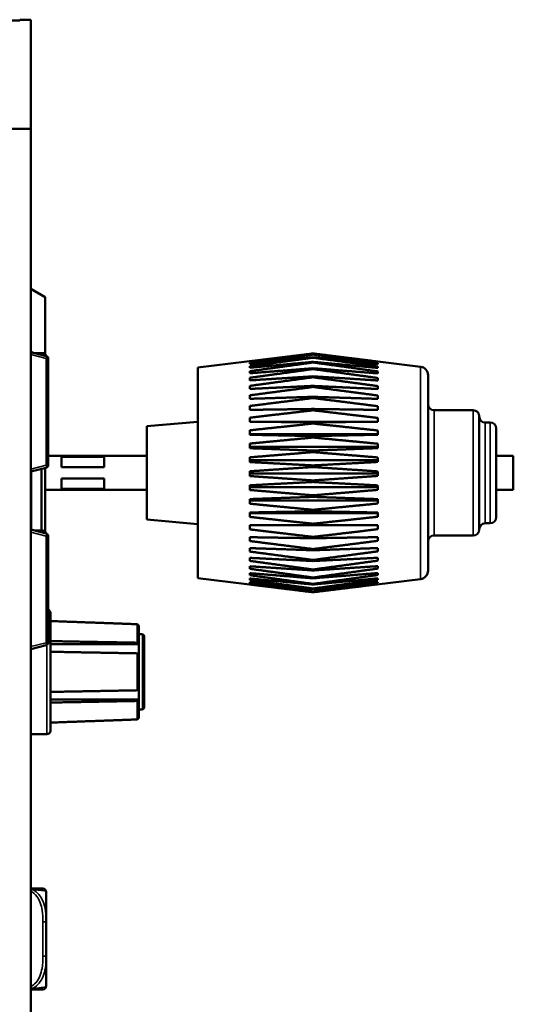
# Model space of a CAD drawing. Header units: inches. Extents: x 3.3 to 44.7, y 1.4 to 39.2.
# Tile 4 of 85: x 7.6 to 10.5, y 8.2 to 13.9. Entities that reach past the tile are written whole.
import ezdxf

# ---------------------------------------------------------------- set-up
doc = ezdxf.new("R2010")
doc.units = ezdxf.units.IN
doc.header["$MEASUREMENT"] = 0
doc.layers.add('Visible (ANSI)', color=7, linetype='Continuous', lineweight=50)
doc.layers.add('Visible Narrow (ANSI)', color=7, linetype='Continuous', lineweight=35)

msp = doc.modelspace()

# ---------------------------------------------------------------- linework, layer by layer
at = {"layer": 'Visible (ANSI)'}
for p, q in [((7.6219, 13.9336), (7.4769, 13.9336)), ((7.6869, 13.9386), (7.6219, 13.9386)), ((7.6219, 13.9386), (7.6219, 13.9336)), ((7.6869, 13.2986), (7.6869, 13.9386)), ((7.4119, 13.2986), (7.6869, 13.2986)), ((7.6869, 3.8086), (7.6869, 13.2986)), ((7.7719, 12.3115), (7.6869, 12.3601)), ((7.7719, 12.3115), (7.7719, 11.9778)), ((7.6869, 11.9918), (7.6897, 11.9918)), ((7.7775, 11.9666), (7.6869, 11.9895)), ((7.6897, 11.9918), (7.7017, 11.9857)), ((7.6897, 11.9918), (7.6897, 11.9888)), ((7.7889, 11.3265), (7.7889, 11.9521)), ((8.6676, 11.8985), (9.3367, 11.9806)), ((9.3426, 11.9813), (9.3426, 11.9814)), ((9.3426, 11.9746), (9.3426, 11.9758)), ((9.3426, 11.9569), (9.3426, 11.9593)), ((9.9737, 11.9039), (9.3484, 11.9806)), ((8.6676, 10.6642), (8.6676, 11.8985)), ((8.9726, 11.9352), (8.9726, 11.9332)), ((8.9726, 11.926), (8.9726, 11.9206)), ((8.9726, 11.9067), (8.9726, 11.8979)), ((9.3426, 11.9286), (9.3426, 11.9321)), ((9.3426, 11.8901), (9.3426, 11.8946)), ((9.7226, 11.932), (9.7226, 11.9339)), ((9.7226, 11.9195), (9.7226, 11.9247)), ((9.7226, 11.897), (9.7226, 11.9053)), ((8.9726, 11.8775), (8.9726, 11.8655)), ((8.9726, 11.839), (8.9726, 11.8238)), ((9.3426, 11.842), (9.3426, 11.8475)), ((9.7226, 11.8647), (9.7226, 11.8761)), ((9.7226, 11.8232), (9.7226, 11.8376)), ((10.0176, 11.8542), (10.0176, 10.7085)), ((8.9726, 11.7916), (8.9726, 11.7737)), ((9.3426, 11.7851), (9.3426, 11.7914)), ((9.7226, 11.7732), (9.7226, 11.7902)), ((8.9726, 11.7362), (8.9726, 11.7157)), ((9.3426, 11.7202), (9.3426, 11.7273)), ((9.7226, 11.7154), (9.7226, 11.7349)), ((8.9726, 11.6736), (8.9726, 11.6509)), ((9.7226, 11.6508), (9.7226, 11.6723)), ((8.9726, 11.6048), (8.9726, 11.5803)), ((9.3426, 11.6483), (9.3426, 11.6561)), ((10.0526, 11.6486), (10.2826, 11.6486)), ((10.3176, 11.6136), (10.3176, 10.9491)), ((8.3676, 11.5551), (8.6676, 11.5814)), ((8.3676, 11.0076), (8.3676, 11.5551)), ((8.9726, 11.5809), (9.7226, 11.5809)), ((9.3426, 11.5707), (9.3426, 11.5791)), ((9.7226, 11.5803), (9.7226, 11.6036)), ((10.3526, 11.5767), (10.3826, 11.5767)), ((8.9726, 11.531), (8.9726, 11.5049)), ((8.9726, 11.5091), (9.7226, 11.5091)), ((9.3426, 11.4886), (9.3426, 11.4973)), ((9.7226, 11.5052), (9.7226, 11.5299)), ((10.4176, 11.5417), (10.4176, 11.021)), ((8.9726, 11.4532), (8.9726, 11.4261)), ((8.9726, 11.4337), (9.7226, 11.4337)), ((9.7226, 11.4265), (9.7226, 11.4522)), ((8.3676, 11.3814), (7.7889, 11.3814)), ((7.8676, 11.3758), (8.1176, 11.3758)), ((7.8676, 11.3758), (7.8676, 11.3142)), ((8.1176, 11.3142), (8.1176, 11.3758)), ((9.3426, 11.4031), (9.3426, 11.4122)), ((10.4176, 11.3812), (10.5176, 11.3812)), ((10.5176, 11.3812), (10.5176, 11.1815)), ((8.9726, 11.3726), (8.9726, 11.3449)), ((8.9726, 11.3559), (9.7226, 11.3559)), ((9.3426, 11.3158), (9.3426, 11.325)), ((9.7226, 11.3455), (9.7226, 11.3718)), ((7.6869, 11.2891), (7.7775, 11.3119)), ((7.6897, 11.2898), (7.6897, 10.9478)), ((7.7497, 10.9428), (7.7497, 11.3049)), ((7.7719, 11.3105), (7.7719, 10.9368)), ((8.1176, 11.3142), (7.8676, 11.3142)), ((8.9726, 11.2907), (8.9726, 11.2628)), ((8.9726, 11.2769), (9.7226, 11.2769)), ((9.7226, 11.2635), (9.7226, 11.29)), ((7.8676, 11.2485), (7.8676, 11.1869)), ((7.8676, 11.2485), (8.1176, 11.2485)), ((8.1176, 11.1869), (8.1176, 11.2485)), ((8.9726, 11.2086), (8.9726, 11.1809)), ((9.3426, 11.2279), (9.3426, 11.237)), ((9.7226, 11.1818), (9.7226, 11.208)), ((8.3676, 11.1814), (7.7719, 11.1814)), ((8.1176, 11.1869), (7.8676, 11.1869)), ((8.9726, 11.198), (9.7226, 11.198)), ((9.3426, 11.1408), (9.3426, 11.1498)), ((10.4176, 11.1815), (10.5176, 11.1815)), ((8.9726, 11.1276), (8.9726, 11.1006)), ((8.9726, 11.1204), (9.7226, 11.1204)), ((9.7226, 11.1016), (9.7226, 11.1273)), ((8.9726, 11.0491), (8.9726, 11.0232)), ((8.9726, 11.0453), (9.7226, 11.0453)), ((9.3426, 11.056), (9.3426, 11.0647)), ((9.7226, 11.0243), (9.7226, 11.0489)), ((8.3676, 11.0076), (8.6676, 10.9814)), ((8.9726, 10.9742), (8.9726, 10.9499)), ((8.9726, 10.974), (9.7226, 10.974)), ((9.3426, 10.9747), (9.3426, 10.983)), ((9.7226, 10.9511), (9.7226, 10.9742)), ((10.3526, 10.986), (10.3826, 10.986)), ((7.7775, 10.9256), (7.6869, 10.9485)), ((10.0526, 10.9141), (10.2826, 10.9141)), ((7.7889, 10.2855), (7.7889, 10.9111)), ((8.9726, 10.9042), (8.9726, 10.8817)), ((9.3426, 10.8983), (9.3426, 10.906)), ((9.7226, 10.883), (9.7226, 10.9044)), ((8.9726, 10.8401), (8.9726, 10.8199)), ((9.3426, 10.8278), (9.3426, 10.8349)), ((9.7226, 10.8212), (9.7226, 10.8405)), ((8.9726, 10.783), (8.9726, 10.7654)), ((9.3426, 10.7646), (9.3426, 10.7708)), ((9.7226, 10.7667), (9.7226, 10.7835)), ((8.9726, 10.7337), (8.9726, 10.719)), ((8.9726, 10.6931), (8.9726, 10.6814)), ((9.3426, 10.7095), (9.3426, 10.7148)), ((9.7226, 10.7203), (9.7226, 10.7344)), ((9.7226, 10.6828), (9.7226, 10.6939)), ((8.6676, 10.6642), (9.3367, 10.5821)), ((8.9726, 10.6618), (8.9726, 10.6533)), ((8.9726, 10.6402), (8.9726, 10.6352)), ((8.9726, 10.6287), (8.9726, 10.6272)), ((9.3426, 10.6634), (9.3426, 10.6678)), ((9.3426, 10.6271), (9.3426, 10.6304)), ((9.9737, 10.6588), (9.3484, 10.5821)), ((9.7226, 10.6547), (9.7226, 10.6627)), ((9.7226, 10.6365), (9.7226, 10.6413)), ((9.7226, 10.6284), (9.7226, 10.6299)), ((9.3426, 10.601), (9.3426, 10.6033)), ((9.3426, 10.5857), (9.3426, 10.5868)), ((7.8019, 10.4598), (7.8019, 9.7698)), ((8.3199, 10.3839), (8.3199, 10.2805)), ((8.3419, 10.3348), (8.3199, 10.3348)), ((8.3199, 10.2774), (7.8019, 10.2774)), ((8.3199, 10.2805), (8.3199, 10.2774)), ((8.3199, 10.2774), (8.3199, 10.2182)), ((8.3519, 10.3248), (8.3519, 9.9048)), ((7.6869, 10.2481), (7.7775, 10.2709)), ((8.3199, 10.2182), (8.3199, 10.0114)), ((8.3199, 10.0114), (8.3199, 9.9522)), ((8.3199, 9.9522), (7.8019, 9.9522)), ((8.3199, 9.9522), (8.3199, 9.949)), ((8.3199, 9.949), (8.3199, 9.8457)), ((8.3419, 9.8948), (8.3199, 9.8948)), ((7.6869, 9.7498), (7.7819, 9.7498)), ((7.7774, 8.6496), (7.7774, 8.824)), ((7.7774, 8.4473), (7.7774, 8.6496)), ((7.7774, 8.2728), (7.7774, 8.4473))]:
    msp.add_line(p, q, dxfattribs=at)
for centre, radius, start, end in [((7.7577, 11.9641), 0.0197, 7.4659, 90), ((7.7739, 11.9521), 0.015, 0, 75.85052), ((9.9676, 11.8542), 0.05, 0, 83), ((10.0526, 11.6836), 0.035, 180, 270), ((10.2826, 11.6136), 0.035, 0, 90), ((10.3526, 11.6117), 0.035, 180, 270), ((10.3826, 11.5417), 0.035, 0, 90), ((7.7739, 11.3265), 0.015, 284.14948, 0), ((10.3526, 10.951), 0.035, 90, 180), ((10.3826, 11.021), 0.035, 270, 0), ((7.7577, 10.9231), 0.0197, 7.4659, 90), ((7.7739, 10.9111), 0.015, 0, 75.85052), ((10.0526, 10.8791), 0.035, 90, 180), ((10.2826, 10.9491), 0.035, 270, 0), ((9.9676, 10.7085), 0.05, 277, 0), ((7.7819, 10.4598), 0.02, 0, 69.51268), ((8.3419, 10.3248), 0.01, 0, 90), ((7.7739, 10.2855), 0.015, 284.14948, 0), ((8.3419, 9.9048), 0.01, 270, 0), ((7.7819, 9.7698), 0.02, 270, 0), ((7.7577, 8.824), 0.0197, 0, 90), ((7.7577, 8.2728), 0.0197, 270, 0)]:
    msp.add_arc(centre, radius, start, end, dxfattribs=at)
for points, knots in [([(7.7577, 11.9838), (7.7577, 11.9838), (7.7568, 11.9838), (7.7529, 11.9838), (7.7477, 11.9838), (7.7372, 11.9838), (7.7163, 11.9838), (7.714, 11.9838), (7.7117, 11.9838), (7.7093, 11.9838)], [0.2569537, 0.2569537, 0.2569537, 0.2569537, 0.4371919, 0.4371919, 0.4371919, 0.6739428, 0.6739428, 0.6739428, 0.6989474, 0.6989474, 0.6989474, 0.6989474]), ([(7.7577, 10.9428), (7.7577, 10.9428), (7.7568, 10.9428), (7.7529, 10.9428), (7.7477, 10.9428), (7.7372, 10.9428), (7.7163, 10.9428), (7.714, 10.9428), (7.7117, 10.9428), (7.7093, 10.9428)], [0.2569537, 0.2569537, 0.2569537, 0.2569537, 0.4371919, 0.4371919, 0.4371919, 0.6739428, 0.6739428, 0.6739428, 0.6989474, 0.6989474, 0.6989474, 0.6989474]), ([(8.3199, 10.3839), (8.3199, 10.3852), (8.3196, 10.3866), (8.3186, 10.3889), (8.3178, 10.3902), (8.316, 10.3919), (8.3148, 10.3928), (8.3126, 10.3937), (8.3114, 10.3939), (8.3102, 10.394)], [-0.037779, -0.037779, -0.037779, -0.037779, -0.02826573, -0.02826573, -0.01879725, -0.01879725, -0.0093788, -0.0093788, -0.00090854, -0.00090854, -0.00090854, -0.00090854]), ([(8.3102, 10.2856), (8.3114, 10.2855), (8.3126, 10.2854), (8.3148, 10.2849), (8.316, 10.2845), (8.3178, 10.2837), (8.3186, 10.283), (8.3196, 10.2819), (8.3199, 10.2811), (8.3199, 10.2805)], [0.00090854, 0.00090854, 0.00090854, 0.00090854, 0.0093788, 0.0093788, 0.01879725, 0.01879725, 0.02826573, 0.02826573, 0.037779, 0.037779, 0.037779, 0.037779]), ([(8.3199, 10.2182), (8.3199, 10.2188), (8.3196, 10.2195), (8.3186, 10.2207), (8.3178, 10.2213), (8.316, 10.2222), (8.3148, 10.2226), (8.3126, 10.223), (8.3114, 10.2232), (8.3102, 10.2232)], [-0.037779, -0.037779, -0.037779, -0.037779, -0.02826573, -0.02826573, -0.01879725, -0.01879725, -0.0093788, -0.0093788, -0.00090854, -0.00090854, -0.00090854, -0.00090854]), ([(8.3102, 10.0064), (8.3114, 10.0064), (8.3126, 10.0065), (8.3148, 10.007), (8.316, 10.0074), (8.3178, 10.0083), (8.3186, 10.0089), (8.3196, 10.01), (8.3199, 10.0108), (8.3199, 10.0114)], [0.00090854, 0.00090854, 0.00090854, 0.00090854, 0.0093788, 0.0093788, 0.01879725, 0.01879725, 0.02826573, 0.02826573, 0.037779, 0.037779, 0.037779, 0.037779]), ([(8.3199, 9.949), (8.3199, 9.9484), (8.3196, 9.9477), (8.3186, 9.9465), (8.3178, 9.9459), (8.316, 9.945), (8.3148, 9.9446), (8.3126, 9.9442), (8.3114, 9.944), (8.3102, 9.944)], [-0.037779, -0.037779, -0.037779, -0.037779, -0.02826573, -0.02826573, -0.01879725, -0.01879725, -0.0093788, -0.0093788, -0.00090854, -0.00090854, -0.00090854, -0.00090854]), ([(8.3102, 9.8356), (8.3114, 9.8356), (8.3126, 9.8359), (8.3148, 9.8368), (8.316, 9.8376), (8.3178, 9.8394), (8.3186, 9.8406), (8.3196, 9.8429), (8.3199, 9.8444), (8.3199, 9.8457)], [0.00090854, 0.00090854, 0.00090854, 0.00090854, 0.0093788, 0.0093788, 0.01879725, 0.01879725, 0.02826573, 0.02826573, 0.037779, 0.037779, 0.037779, 0.037779]), ([(7.7577, 8.8437), (7.7577, 8.8437), (7.7568, 8.8437), (7.7529, 8.8437), (7.7477, 8.8437), (7.7372, 8.8437), (7.7163, 8.8437), (7.7079, 8.8437), (7.698, 8.8437), (7.6868, 8.8437)], [0.2569537, 0.2569537, 0.2569537, 0.2569537, 0.4371919, 0.4371919, 0.4371919, 0.6739428, 0.6739428, 0.6739428, 0.7677109, 0.7677109, 0.7677109, 0.7677109]), ([(7.6868, 8.2531), (7.7006, 8.2531), (7.7127, 8.2531), (7.722, 8.2531), (7.74, 8.2531), (7.749, 8.2531), (7.7535, 8.2531), (7.7569, 8.2531), (7.7577, 8.2531), (7.7577, 8.2531)], [-0.7680813, -0.7680813, -0.7680813, -0.7680813, -0.6514613, -0.6514613, -0.6514613, -0.427691, -0.427691, -0.427691, -0.2569517, -0.2569517, -0.2569517, -0.2569517])]:
    msp.add_open_spline(points, degree=3, knots=knots, dxfattribs=at)
for points, weights in [([(8.9726, 11.9352), (9.1497, 11.9575), (9.3426, 11.9813)], [1, 1.00071566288, 1]), ([(9.3426, 11.9758), (9.1497, 11.9538), (8.9726, 11.9332)], [1, 1.00071566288, 1]), ([(8.9726, 11.926), (9.1497, 11.9495), (9.3426, 11.9746)], [1, 1.00071566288, 1]), ([(9.3426, 11.9593), (9.1497, 11.9393), (8.9726, 11.9206)], [1, 1.00071566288, 1]), ([(8.9726, 11.9067), (9.1497, 11.931), (9.3426, 11.9569)], [1, 1.00071566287, 1]), ([(9.3426, 11.9814), (9.3396, 11.981), (9.3367, 11.9806)], [1, 1.00001088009, 1.00002142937]), ([(9.3484, 11.9806), (9.3455, 11.981), (9.3426, 11.9814)], [1.00002204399, 1.0000111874, 1]), ([(9.3426, 11.9813), (9.5409, 11.9568), (9.7226, 11.9339)], [1, 1.00075667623, 1]), ([(9.7226, 11.932), (9.5409, 11.9532), (9.3426, 11.9758)], [1, 1.00075667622, 1]), ([(9.3426, 11.9746), (9.5409, 11.9488), (9.7226, 11.9247)], [1, 1.00075667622, 1]), ([(9.7226, 11.9195), (9.5409, 11.9387), (9.3426, 11.9593)], [1, 1.00075667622, 1]), ([(9.3426, 11.9569), (9.5409, 11.9302), (9.7226, 11.9053)], [1, 1.00075667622, 1]), ([(9.3426, 11.9321), (9.1497, 11.9144), (8.9726, 11.8979)], [1, 1.00071566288, 1]), ([(8.9726, 11.8775), (9.1497, 11.9022), (9.3426, 11.9286)], [1, 1.00071566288, 1]), ([(9.3426, 11.8946), (9.1497, 11.8796), (8.9726, 11.8655)], [1, 1.00071566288, 1]), ([(9.7226, 11.897), (9.5409, 11.9139), (9.3426, 11.9321)], [1, 1.00075667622, 1]), ([(9.3426, 11.9286), (9.5409, 11.9015), (9.7226, 11.8761)], [1, 1.00075667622, 1]), ([(9.7226, 11.8647), (9.5409, 11.8791), (9.3426, 11.8946)], [1, 1.00075667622, 1]), ([(8.9726, 11.839), (9.1497, 11.8637), (9.3426, 11.8901)], [1, 1.00071566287, 1]), ([(9.3426, 11.8475), (9.1497, 11.8353), (8.9726, 11.8238)], [1, 1.00071566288, 1]), ([(8.9726, 11.7916), (9.1497, 11.816), (9.3426, 11.842)], [1, 1.00071566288, 1]), ([(9.3426, 11.8901), (9.5409, 11.8629), (9.7226, 11.8376)], [1, 1.00075667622, 1]), ([(9.7226, 11.8232), (9.5409, 11.8349), (9.3426, 11.8475)], [1, 1.00075667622, 1]), ([(9.3426, 11.842), (9.5409, 11.8152), (9.7226, 11.7902)], [1, 1.00075667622, 1]), ([(9.3426, 11.7914), (9.1497, 11.7822), (8.9726, 11.7737)], [1, 1.00071566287, 1]), ([(8.9726, 11.7362), (9.1497, 11.7598), (9.3426, 11.7851)], [1, 1.00071566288, 1]), ([(9.7226, 11.7732), (9.5409, 11.782), (9.3426, 11.7914)], [1, 1.00075667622, 1]), ([(9.3426, 11.7851), (9.5409, 11.7591), (9.7226, 11.7349)], [1, 1.00075667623, 1]), ([(9.3426, 11.7273), (9.1497, 11.7213), (8.9726, 11.7157)], [1, 1.00071566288, 1]), ([(8.9726, 11.6736), (9.1497, 11.6961), (9.3426, 11.7202)], [1, 1.00071566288, 1]), ([(9.7226, 11.7154), (9.5409, 11.7211), (9.3426, 11.7273)], [1, 1.00075667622, 1]), ([(9.3426, 11.7202), (9.5409, 11.6954), (9.7226, 11.6723)], [1, 1.00075667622, 1]), ([(9.3426, 11.6561), (9.1497, 11.6534), (8.9726, 11.6509)], [1, 1.00071566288, 1]), ([(8.9726, 11.6048), (9.1497, 11.6259), (9.3426, 11.6483)], [1, 1.00071566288, 1]), ([(9.7226, 11.6508), (9.5409, 11.6534), (9.3426, 11.6561)], [1, 1.00075667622, 1]), ([(9.3426, 11.6483), (9.5409, 11.6252), (9.7226, 11.6036)], [1, 1.00075667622, 1]), ([(9.3426, 11.5791), (9.1497, 11.5797), (8.9726, 11.5803)], [1, 1.00071566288, 1]), ([(8.9726, 11.531), (9.1497, 11.5502), (9.3426, 11.5707)], [1, 1.00071566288, 1]), ([(9.7226, 11.5803), (9.5409, 11.5797), (9.3426, 11.5791)], [1, 1.00075667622, 1]), ([(9.3426, 11.5707), (9.5409, 11.5496), (9.7226, 11.5299)], [1, 1.00075667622, 1]), ([(9.3426, 11.4973), (9.1497, 11.5013), (8.9726, 11.5049)], [1, 1.00071566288, 1]), ([(9.7226, 11.5052), (9.5409, 11.5014), (9.3426, 11.4973)], [1, 1.00075667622, 1]), ([(8.9726, 11.4532), (9.1497, 11.4703), (9.3426, 11.4886)], [1, 1.00071566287, 1]), ([(9.3426, 11.4886), (9.5409, 11.4698), (9.7226, 11.4522)], [1, 1.00075667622, 1]), ([(9.3426, 11.4122), (9.1497, 11.4194), (8.9726, 11.4261)], [1, 1.00071566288, 1]), ([(8.9726, 11.3726), (9.1497, 11.3874), (9.3426, 11.4031)], [1, 1.00071566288, 1]), ([(9.7226, 11.4265), (9.5409, 11.4196), (9.3426, 11.4122)], [1, 1.00075667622, 1]), ([(9.3426, 11.4031), (9.5409, 11.3869), (9.7226, 11.3718)], [1, 1.00075667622, 1]), ([(9.3426, 11.325), (9.1497, 11.3353), (8.9726, 11.3449)], [1, 1.00071566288, 1]), ([(8.9726, 11.2907), (9.1497, 11.3028), (9.3426, 11.3158)], [1, 1.00071566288, 1]), ([(9.7226, 11.3455), (9.5409, 11.3356), (9.3426, 11.325)], [1, 1.00075667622, 1]), ([(9.3426, 11.3158), (9.5409, 11.3024), (9.7226, 11.29)], [1, 1.00075667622, 1]), ([(9.3426, 11.237), (9.1497, 11.2503), (8.9726, 11.2628)], [1, 1.00071566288, 1]), ([(9.7226, 11.2635), (9.5409, 11.2507), (9.3426, 11.237)], [1, 1.00075667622, 1]), ([(8.9726, 11.2086), (9.1497, 11.2179), (9.3426, 11.2279)], [1, 1.00071566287, 1]), ([(9.3426, 11.2279), (9.5409, 11.2176), (9.7226, 11.208)], [1, 1.00075667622, 1]), ([(9.3426, 11.1498), (9.1497, 11.1659), (8.9726, 11.1809)], [1, 1.00071566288, 1]), ([(9.7226, 11.1818), (9.5409, 11.1663), (9.3426, 11.1498)], [1, 1.00075667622, 1]), ([(8.9726, 11.1276), (9.1497, 11.134), (9.3426, 11.1408)], [1, 1.00071566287, 1]), ([(9.3426, 11.0647), (9.1497, 11.0833), (8.9726, 11.1006)], [1, 1.00071566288, 1]), ([(9.3426, 11.1408), (9.5409, 11.1338), (9.7226, 11.1273)], [1, 1.00075667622, 1]), ([(9.7226, 11.1016), (9.5409, 11.0838), (9.3426, 11.0647)], [1, 1.00075667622, 1]), ([(8.9726, 11.0491), (9.1497, 11.0524), (9.3426, 11.056)], [1, 1.00071566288, 1]), ([(9.3426, 11.056), (9.5409, 11.0523), (9.7226, 11.0489)], [1, 1.00075667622, 1]), ([(9.3426, 10.983), (9.1497, 11.0038), (8.9726, 11.0232)], [1, 1.00071566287, 1]), ([(8.9726, 10.9742), (9.1497, 10.9745), (9.3426, 10.9747)], [1, 1.00071566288, 1]), ([(9.7226, 11.0243), (9.5409, 11.0044), (9.3426, 10.983)], [1, 1.00075667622, 1]), ([(9.3426, 10.9747), (9.5409, 10.9744), (9.7226, 10.9742)], [1, 1.00075667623, 1]), ([(9.3426, 10.906), (9.1497, 10.9287), (8.9726, 10.9499)], [1, 1.00071566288, 1]), ([(9.7226, 10.9511), (9.5409, 10.9293), (9.3426, 10.906)], [1, 1.00075667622, 1]), ([(8.9726, 10.9042), (9.1497, 10.9013), (9.3426, 10.8983)], [1, 1.00071566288, 1]), ([(9.3426, 10.8349), (9.1497, 10.8591), (8.9726, 10.8817)], [1, 1.00071566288, 1]), ([(9.3426, 10.8983), (9.5409, 10.9014), (9.7226, 10.9044)], [1, 1.00075667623, 1]), ([(9.7226, 10.883), (9.5409, 10.8598), (9.3426, 10.8349)], [1, 1.00075667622, 1]), ([(8.9726, 10.8401), (9.1497, 10.8342), (9.3426, 10.8278)], [1, 1.00071566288, 1]), ([(9.3426, 10.7708), (9.1497, 10.7962), (8.9726, 10.8199)], [1, 1.00071566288, 1]), ([(9.3426, 10.8278), (9.5409, 10.8344), (9.7226, 10.8405)], [1, 1.00075667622, 1]), ([(9.7226, 10.8212), (9.5409, 10.7969), (9.3426, 10.7708)], [1, 1.00075667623, 1]), ([(8.9726, 10.783), (9.1497, 10.7741), (9.3426, 10.7646)], [1, 1.00071566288, 1]), ([(9.3426, 10.7148), (9.1497, 10.7409), (8.9726, 10.7654)], [1, 1.00071566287, 1]), ([(9.3426, 10.7646), (9.5409, 10.7744), (9.7226, 10.7835)], [1, 1.00075667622, 1]), ([(9.7226, 10.7667), (9.5409, 10.7417), (9.3426, 10.7148)], [1, 1.00075667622, 1]), ([(8.9726, 10.7337), (9.1497, 10.722), (9.3426, 10.7095)], [1, 1.00071566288, 1]), ([(9.3426, 10.6678), (9.1497, 10.6942), (8.9726, 10.719)], [1, 1.00071566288, 1]), ([(8.9726, 10.6931), (9.1497, 10.6788), (9.3426, 10.6634)], [1, 1.00071566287, 1]), ([(9.3426, 10.6304), (9.1497, 10.6568), (8.9726, 10.6814)], [1, 1.00071566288, 1]), ([(9.3426, 10.7095), (9.5409, 10.7224), (9.7226, 10.7344)], [1, 1.00075667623, 1]), ([(9.7226, 10.7203), (9.5409, 10.695), (9.3426, 10.6678)], [1, 1.00075667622, 1]), ([(9.3426, 10.6634), (9.5409, 10.6792), (9.7226, 10.6939)], [1, 1.00075667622, 1]), ([(9.7226, 10.6828), (9.5409, 10.6575), (9.3426, 10.6304)], [1, 1.00075667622, 1]), ([(8.9726, 10.6618), (9.1497, 10.645), (9.3426, 10.6271)], [1, 1.00071566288, 1]), ([(9.3426, 10.6033), (9.1497, 10.6291), (8.9726, 10.6533)], [1, 1.00071566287, 1]), ([(8.9726, 10.6402), (9.1497, 10.6213), (9.3426, 10.601)], [1, 1.00071566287, 1]), ([(9.3426, 10.5868), (9.1497, 10.6118), (8.9726, 10.6352)], [1, 1.00071566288, 1]), ([(8.9726, 10.6287), (9.1497, 10.608), (9.3426, 10.5857)], [1, 1.00071566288, 1]), ([(9.3426, 10.5814), (9.1497, 10.605), (8.9726, 10.6272)], [1, 1.00071566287, 1]), ([(9.3426, 10.6271), (9.5409, 10.6455), (9.7226, 10.6627)], [1, 1.00075667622, 1]), ([(9.7226, 10.6547), (9.5409, 10.6299), (9.3426, 10.6033)], [1, 1.00075667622, 1]), ([(9.3426, 10.601), (9.5409, 10.6218), (9.7226, 10.6413)], [1, 1.00075667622, 1]), ([(9.7226, 10.6365), (9.5409, 10.6125), (9.3426, 10.5868)], [1, 1.00075667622, 1]), ([(9.3426, 10.5857), (9.5409, 10.6086), (9.7226, 10.6299)], [1, 1.00075667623, 1]), ([(9.7226, 10.6284), (9.5409, 10.6057), (9.3426, 10.5814)], [1, 1.00075667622, 1]), ([(8.3102, 10.394), (8.0642, 10.403), (7.8019, 10.4126)], [1.00002012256, 1.00052363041, 1]), ([(7.8019, 10.2949), (8.0642, 10.2901), (8.3102, 10.2856)], [1, 1.00052363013, 1.00002012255]), ([(8.3102, 10.2232), (8.0642, 10.2277), (7.8019, 10.2325)], [1.00002012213, 1.00052361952, 1]), ([(7.8019, 9.997), (8.0642, 10.0018), (8.3102, 10.0064)], [1, 1.00052363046, 1.00002012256]), ([(8.3102, 9.944), (8.0642, 9.9395), (7.8019, 9.9347)], [1.00002012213, 1.00052361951, 1]), ([(7.8019, 9.817), (8.0642, 9.8266), (8.3102, 9.8356)], [1, 1.0005236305, 1.00002012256])]:
    msp.add_rational_spline(points, weights, degree=2, dxfattribs=at)
at = {"layer": 'Visible Narrow (ANSI)'}
for p, q in [((7.6869, 11.9751), (7.7781, 11.9521)), ((7.7781, 11.9521), (7.7781, 11.3265)), ((7.7781, 11.9521), (7.7889, 11.9521)), ((9.9737, 10.6588), (9.9737, 11.9039)), ((10.0526, 11.6486), (10.0526, 10.9141)), ((10.2826, 10.9141), (10.2826, 11.6486)), ((10.3526, 11.5767), (10.3526, 10.986)), ((10.3826, 10.986), (10.3826, 11.5767)), ((7.7781, 11.3265), (7.6869, 11.3035)), ((7.7889, 11.3265), (7.7781, 11.3265)), ((7.6869, 10.9341), (7.7781, 10.9111)), ((7.7781, 10.9111), (7.7781, 10.2855)), ((7.7781, 10.9111), (7.7889, 10.9111)), ((8.3102, 10.2856), (8.3102, 10.394)), ((8.3419, 9.8948), (8.3419, 10.3348)), ((7.7781, 10.2855), (7.6869, 10.2625)), ((7.7889, 10.2855), (7.7781, 10.2855)), ((7.7819, 9.7498), (7.7819, 10.2728)), ((8.3102, 10.0064), (8.3102, 10.2232)), ((8.3102, 9.8356), (8.3102, 9.944)), ((7.7577, 8.6496), (7.7774, 8.6496)), ((7.7577, 8.6496), (7.7577, 8.4473)), ((7.7577, 8.4473), (7.7774, 8.4473))]:
    msp.add_line(p, q, dxfattribs=at)
for centre, major_axis, start_param, end_param in [((7.7739, 11.9521), (0.0037, 0.0145), 4.78142, 6.283185), ((7.7739, 11.3265), (0.0037, -0.0145), 0, 1.501765), ((7.7739, 10.9111), (0.0037, 0.0145), 4.78142, 6.283185), ((7.7739, 10.2855), (0.0037, -0.0145), 0, 1.501765)]:
    msp.add_ellipse(centre, major_axis=major_axis, ratio=0.274259, start_param=start_param, end_param=end_param, dxfattribs=at)
for points, knots in [([(7.7495, 11.9737), (7.7615, 11.9722), (7.7684, 11.9705), (7.7738, 11.9683), (7.7748, 11.9677), (7.7756, 11.9671)], [-0.5930639, -0.5930639, -0.5930639, -0.5930639, -0.427691, -0.427691, -0.3677738, -0.3677738, -0.3677738, -0.3677738]), ([(7.7495, 10.9327), (7.7615, 10.9312), (7.7684, 10.9295), (7.7738, 10.9273), (7.7748, 10.9267), (7.7756, 10.9261)], [-0.5930639, -0.5930639, -0.5930639, -0.5930639, -0.427691, -0.427691, -0.3677738, -0.3677738, -0.3677738, -0.3677738]), ([(7.7014, 8.8368), (7.7, 8.8377), (7.6985, 8.8384), (7.6953, 8.8399), (7.6936, 8.8405), (7.6908, 8.8415), (7.6898, 8.8418), (7.6882, 8.8422), (7.6876, 8.8423), (7.687, 8.8425), (7.6869, 8.8425), (7.6869, 8.8425)], [-0.00023197, -0.00023197, -0.00023197, -0.00023197, 0.00913095, 0.00913095, 0.01983142, 0.01983142, 0.02651922, 0.02651922, 0.02986312, 0.02986312, 0.03037462, 0.03037462, 0.03037462, 0.03037462]), ([(7.6869, 8.8351), (7.6869, 8.8351), (7.687, 8.8351), (7.6876, 8.8353), (7.6882, 8.8354), (7.6898, 8.8357), (7.6908, 8.8359), (7.6936, 8.8364), (7.6953, 8.8366), (7.6985, 8.8368), (7.7, 8.8368), (7.7014, 8.8368)], [-0.03037462, -0.03037462, -0.03037462, -0.03037462, -0.02986312, -0.02986312, -0.02651922, -0.02651922, -0.01983142, -0.01983142, -0.00913095, -0.00913095, 0.00023197, 0.00023197, 0.00023197, 0.00023197]), ([(7.7014, 8.8368), (7.7144, 8.8363), (7.7262, 8.8357), (7.7564, 8.8332), (7.7671, 8.8309), (7.7764, 8.827), (7.7777, 8.8254), (7.7774, 8.824)], [-0.7478145, -0.7478145, -0.7478145, -0.7478145, -0.6493253, -0.6493253, -0.427691, -0.427691, -0.2569537, -0.2569537, -0.2569537, -0.2569537]), ([(7.7774, 8.6496), (7.7775, 8.69), (7.7747, 8.7324), (7.7455, 8.7981), (7.7271, 8.8225), (7.7014, 8.8368)], [0.2569517, 0.2569517, 0.2569517, 0.2569517, 0.5559983, 0.5559983, 0.7482818, 0.7482818, 0.7482818, 0.7482818]), ([(7.6868, 8.8277), (7.7006, 8.8211), (7.7127, 8.8106), (7.722, 8.7984), (7.74, 8.775), (7.749, 8.7459), (7.7535, 8.7168), (7.7569, 8.6946), (7.7577, 8.672), (7.7577, 8.6496)], [-0.7680813, -0.7680813, -0.7680813, -0.7680813, -0.6514613, -0.6514613, -0.6514613, -0.427691, -0.427691, -0.427691, -0.2569517, -0.2569517, -0.2569517, -0.2569517]), ([(7.7577, 8.4473), (7.7577, 8.4236), (7.7568, 8.3996), (7.7529, 8.3762), (7.7477, 8.3456), (7.7372, 8.3147), (7.7163, 8.2914), (7.7079, 8.2822), (7.698, 8.2744), (7.6868, 8.2691)], [0.2569537, 0.2569537, 0.2569537, 0.2569537, 0.4371919, 0.4371919, 0.4371919, 0.6739428, 0.6739428, 0.6739428, 0.7677109, 0.7677109, 0.7677109, 0.7677109]), ([(7.7014, 8.26), (7.7144, 8.2676), (7.7262, 8.2776), (7.7564, 8.3147), (7.7671, 8.3464), (7.7764, 8.4007), (7.7777, 8.4239), (7.7774, 8.4473)], [-0.7478145, -0.7478145, -0.7478145, -0.7478145, -0.6493253, -0.6493253, -0.427691, -0.427691, -0.2569537, -0.2569537, -0.2569537, -0.2569537]), ([(7.7014, 8.26), (7.7, 8.26), (7.6985, 8.26), (7.6953, 8.2602), (7.6936, 8.2605), (7.6908, 8.2609), (7.6898, 8.2611), (7.6882, 8.2614), (7.6876, 8.2615), (7.687, 8.2617), (7.6869, 8.2617), (7.6869, 8.2617)], [-0.00023197, -0.00023197, -0.00023197, -0.00023197, 0.00913095, 0.00913095, 0.01983142, 0.01983142, 0.02651922, 0.02651922, 0.02986312, 0.02986312, 0.03037462, 0.03037462, 0.03037462, 0.03037462]), ([(7.6869, 8.2543), (7.6869, 8.2543), (7.687, 8.2544), (7.6876, 8.2545), (7.6882, 8.2546), (7.6898, 8.255), (7.6908, 8.2554), (7.6936, 8.2563), (7.6953, 8.2569), (7.6985, 8.2584), (7.7, 8.2591), (7.7014, 8.26)], [-0.03037462, -0.03037462, -0.03037462, -0.03037462, -0.02986312, -0.02986312, -0.02651922, -0.02651922, -0.01983142, -0.01983142, -0.00913095, -0.00913095, 0.00023197, 0.00023197, 0.00023197, 0.00023197]), ([(7.7774, 8.2728), (7.7775, 8.2704), (7.7747, 8.2671), (7.7455, 8.2625), (7.7271, 8.2609), (7.7014, 8.26)], [0.2569517, 0.2569517, 0.2569517, 0.2569517, 0.5559983, 0.5559983, 0.7482818, 0.7482818, 0.7482818, 0.7482818])]:
    msp.add_open_spline(points, degree=3, knots=knots, dxfattribs=at)

doc.saveas('drawing.dxf')
